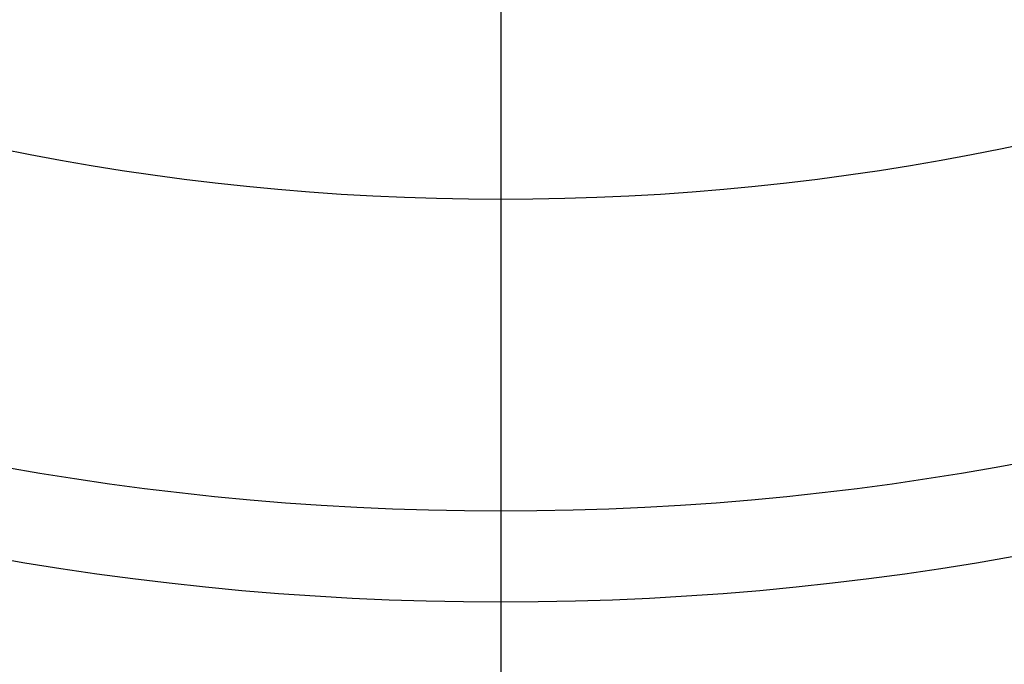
# Model space of a CAD drawing. Header units: millimetres. Extents: x -1050 to -330, y -360 to 360.
# Tile 47 of 165: x -738 to -639, y -296 to -231. Entities that reach past the tile are written whole.
import ezdxf

# ---------------------------------------------------------------- set-up
doc = ezdxf.new("R2010")
doc.units = ezdxf.units.MM
doc.layers.add('Flora Ø70', color=7, linetype='Continuous', true_color=0xc80000)

msp = doc.modelspace()

# ---------------------------------------------------------------- linework, layer by layer
at = {"layer": 'Flora Ø70'}
for centre, radius in [((-689.818, 0, 508.9), 359.618), ((-689.818, 0, 480.518), 343.168), ((-689.818, 0, 461.095), 342.205), ((-689.818, 0, 530), 334.5), ((-689.818, 0, 227.696), 289.291), ((-689.818, 0, 302.541), 280.193), ((-689.818, 0), 249)]:
    msp.add_circle(centre, radius, dxfattribs=at)
at = {"layer": 'Flora Ø70', "extrusion": (0, 0, -1)}
msp.add_circle((689.818, 0, -530), 320.442, dxfattribs=at)
at = {"layer": 'Flora Ø70'}
for points, degree in [([(-689.818, -15), (-689.818, -132), (-689.818, -249)], 2), ([(-689.818, -230.551, 22), (-689.818, -320.442, 530)], 1), ([(-689.818, -249), (-689.818, -283.587, 195.464), (-689.818, -318.174, 390.927)], 2)]:
    msp.add_open_spline(points, degree=degree, dxfattribs=at)

doc.saveas('drawing.dxf')
